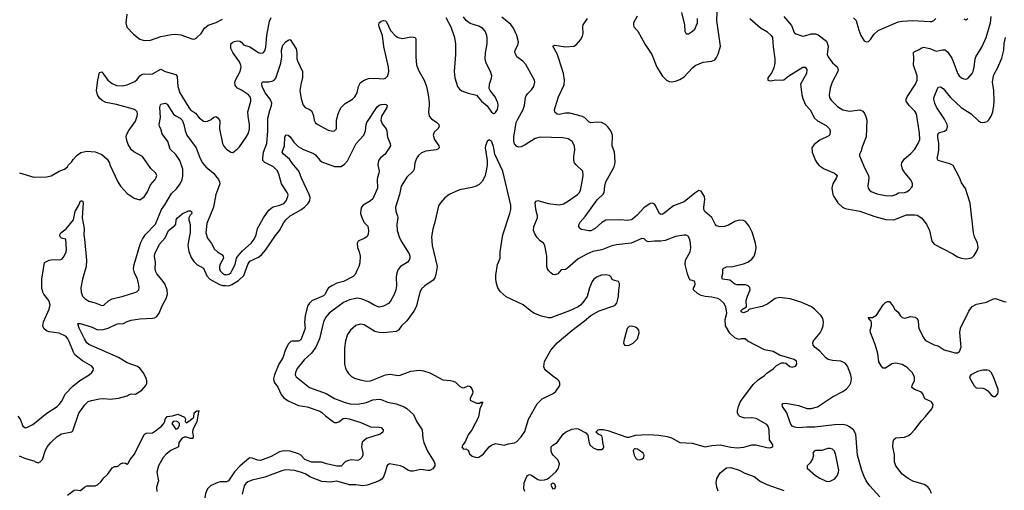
# Model space of a CAD drawing. Header units: inches. Extents: x 1934316 to 2140091, y 524953 to 667329.
# Tile 15 of 256: x 1958056 to 1967353, y 550600 to 555039. Entities that reach past the tile are written whole.
import ezdxf

# ---------------------------------------------------------------- set-up
doc = ezdxf.new("R2010")
doc.units = ezdxf.units.IN
doc.header["$MEASUREMENT"] = 0
doc.layers.add('B9555', color=7, linetype='Continuous')
doc.layers.add('B9565', color=7, linetype='Continuous')

msp = doc.modelspace()

# ---------------------------------------------------------------- linework, layer by layer
at = {"layer": 'B9555', "color": 5}
for points, elevation in [([(1959067.7, 555090), (1959057.1, 555010), (1959068.7, 554968.7), (1959130, 554902), (1959190, 554856.3), (1959230, 554841.6), (1959290, 554847), (1959390, 554880.8), (1959490, 554900.3), (1959530, 554902.3), (1959576.3, 554896.3), (1959690, 554854.8), (1959710, 554858.8), (1959730, 554871), (1959769, 554910), (1959802, 554958), (1959834.3, 554985.7), (1959910, 555012.2), (1959970, 555042.3)], 380), ([(1958055.3, 553595.3), (1958190, 553554), (1958310, 553556.3), (1958353.8, 553566.2), (1958430, 553610.8), (1958478, 553630), (1958508.4, 553651.6), (1958518, 553670), (1958544.7, 553695.3), (1958560.1, 553719.9), (1958599.1, 553760.9), (1958634.5, 553785.5), (1958690, 553799.5), (1958770, 553792.4), (1958830, 553766), (1958882.3, 553722.3), (1958903, 553690), (1958908.2, 553670), (1958982.8, 553510), (1959008.1, 553468.1), (1959041, 553430), (1959070, 553401), (1959136.8, 553356.8), (1959190, 553340.7), (1959230, 553367.3), (1959263.3, 553416.7), (1959290, 553482), (1959335.1, 553530), (1959345.6, 553550), (1959349.6, 553570), (1959342, 553590), (1959294.6, 553634.6), (1959214, 553750), (1959133.2, 553793.2), (1959112.8, 553812.8), (1959081.6, 553861.6), (1959069.8, 553890), (1959061.8, 553930), (1959065.6, 553954.4), (1959085.5, 553994.5), (1959150, 554082), (1959166.3, 554130), (1959169.6, 554150), (1959164.5, 554170), (1959150, 554184.5), (1959130, 554194.7), (1958970, 554238), (1958870, 554259.2), (1958836.1, 554276.1), (1958810, 554298.3), (1958789.8, 554330), (1958781.8, 554370), (1958794.3, 554470), (1958810, 554541), (1958830, 554546), (1958888.3, 554468.3), (1958930, 554436.1), (1958970, 554419.7), (1959024.4, 554415.6), (1959070, 554423.2), (1959142.6, 554457.4), (1959165.5, 554474.5), (1959191.3, 554510), (1959210, 554522.4), (1959230, 554526.9), (1959290, 554523.6), (1959310, 554527.8), (1959390, 554572.4), (1959430.8, 554550), (1959530, 554520.4), (1959543.4, 554503.4), (1959549.2, 554410), (1959567.5, 554350), (1959652, 554210), (1959668.4, 554188.4), (1959715.8, 554155.8), (1959750, 554114), (1959790, 554080.7), (1959810, 554077.3), (1959830, 554080.7), (1959862.7, 554097.3), (1959890, 554118), (1959910, 554124.7), (1959931, 554111), (1959946, 554086), (1959941.6, 554010), (1959970.4, 553870), (1959984.4, 553844.4), (1960000, 553827.2)], 360), ([(1958039.1, 551299.1), (1958059.5, 551270), (1958086.6, 551206.6), (1958110, 551190.7), (1958130, 551194.9), (1958178.4, 551221.6), (1958310.9, 551329.1), (1958410, 551392), (1958429.6, 551410), (1958450, 551438.4), (1958489.8, 551510.2), (1958556.9, 551583.1), (1958625, 551635), (1958712.3, 551690), (1958736, 551710), (1958749.4, 551730), (1958752.7, 551750), (1958738, 551770), (1958650, 551819.8), (1958577.8, 551877.8), (1958562.7, 551902.7), (1958524.4, 552004.4), (1958511, 552030), (1958494, 552050), (1958430, 552081), (1958334.6, 552094.6), (1958310, 552103.4), (1958285.2, 552125.2), (1958275.8, 552150), (1958281.1, 552190), (1958333, 552310), (1958342.3, 552350), (1958332.3, 552390), (1958285, 552450), (1958275, 552470), (1958264.6, 552510), (1958266, 552590), (1958289.5, 552750), (1958335.3, 552770), (1958364.4, 552775.6), (1958430, 552772.9), (1958443.5, 552776.5), (1958455.7, 552784.3), (1958475.4, 552810), (1958494, 552850), (1958497.3, 552870), (1958492.3, 552970), (1958450, 552978), (1958439.5, 552990), (1958434, 553010), (1958445.6, 553030), (1958494, 553066), (1958562.9, 553150), (1958579.2, 553230), (1958614, 553290), (1958630, 553330.3), (1958650.3, 553330.3), (1958656.5, 553310), (1958644.5, 553170), (1958663.5, 553070), (1958661.5, 553010), (1958669.2, 552969.2), (1958688.1, 552770), (1958682.4, 552710), (1958648.1, 552590), (1958633.6, 552510), (1958634.9, 552470), (1958650.2, 552430.2), (1958670.4, 552410), (1958710, 552385.3), (1958770, 552367.4), (1958830, 552342), (1958850, 552347.3), (1958892.9, 552387.1), (1958930, 552406.3), (1959034, 552430), (1959152.6, 552467.4), (1959166, 552474), (1959180.9, 552490), (1959184.8, 552515.2), (1959174.7, 552565.3), (1959168.5, 552590), (1959141.5, 552650), (1959132.1, 552690), (1959136.1, 552730), (1959197.7, 552930), (1959215.1, 552970), (1959240.3, 553010), (1959339.2, 553110), (1959393.8, 553250), (1959426.1, 553293.9), (1959490, 553398), (1959536.9, 553443.1), (1959572.5, 553490), (1959589.8, 553530), (1959596.5, 553563.5), (1959595.6, 553630), (1959566.8, 553710), (1959530, 553768.3), (1959477.4, 553817.4), (1959455.8, 553890), (1959401.8, 553961.8), (1959389.8, 554009.7), (1959375.8, 554030), (1959372.3, 554050), (1959384, 554116), (1959379.6, 554210), (1959384.7, 554235.3), (1959390, 554242), (1959430, 554252), (1959450, 554241), (1959508.8, 554148.8), (1959530.9, 554130.8), (1959571, 554110), (1959591.5, 554090), (1959606, 554050), (1959617.3, 553990), (1959633.3, 553950), (1959720.8, 553830), (1959761.6, 553730), (1959783.2, 553690), (1959814.3, 553650), (1959885.7, 553590), (1959933.4, 553530), (1959943, 553510), (1959946, 553490), (1959909.2, 553390.8), (1959884.7, 553270), (1959824.2, 553115.8), (1959812.1, 553030), (1959830, 552978.4), (1959866.8, 552926.8), (1959895.4, 552875.4), (1959923.1, 552850), (1959965.3, 552825.3), (1959978.7, 552810), (1959980.3, 552790), (1959950, 552734.5), (1959942.8, 552710), (1959942.8, 552690), (1959950.2, 552670), (1959970, 552647.6), (1959990, 552636), (1960000, 552634.7)], 340), ([(1958050, 550926.3), (1958110, 550900.3), (1958190, 550879.6), (1958210, 550864.9), (1958230, 550859.5), (1958250, 550867.6), (1958269.7, 550890), (1958295.1, 550970), (1958315.1, 551010), (1958349.2, 551050.8), (1958410, 551108.9), (1958450, 551133.4), (1958547, 551153), (1958557.7, 551162.3), (1958612.8, 551327.2), (1958670, 551405.3), (1958703.8, 551436.2), (1958732.5, 551447.5), (1958810, 551463.6), (1958850, 551467.1), (1958910, 551460.7), (1958990, 551467.6), (1959069.2, 551490), (1959090, 551503.1), (1959110, 551508.8), (1959150, 551508), (1959210, 551545.7), (1959247.1, 551590), (1959256.1, 551610), (1959257.6, 551630), (1959252.9, 551650), (1959223.1, 551710), (1959190, 551751.1), (1959167.8, 551767.8), (1959070, 551802.7), (1958990, 551854.2), (1958710, 551976.1), (1958690, 551992.6), (1958668, 552028), (1958617.1, 552130), (1958606, 552170), (1958606.8, 552173.2), (1958625.8, 552174.2), (1958690, 552156), (1958739.1, 552139.1), (1958790, 552114.7), (1958842.8, 552117.2), (1958890, 552129.4), (1958970, 552167), (1958992.4, 552172.4), (1959030, 552170.3), (1959070, 552191.5), (1959110, 552205.8), (1959190, 552218.6), (1959310, 552224), (1959330, 552227.6), (1959350, 552238.7), (1959373.3, 552270), (1959401, 552339), (1959440.4, 552410), (1959452.3, 552450), (1959448.1, 552491.9), (1959427, 552547), (1959402.3, 552582.3), (1959350, 552641.7), (1959340.3, 552660.3), (1959334.4, 552690), (1959339.3, 552750), (1959327.8, 552810), (1959331, 552830), (1959377.1, 552922.9), (1959430, 552980.7), (1959461.4, 553050), (1959522, 553098), (1959529.2, 553110), (1959532.4, 553150), (1959545, 553170), (1959590, 553206.4), (1959650, 553234.9), (1959670, 553235.5), (1959677.3, 553230), (1959680.7, 553210), (1959664.2, 553195.8), (1959653.8, 553170), (1959653.2, 553150), (1959665.7, 553105.8), (1959665.8, 553030), (1959651.7, 552970), (1959645, 552910), (1959653.8, 552853.8), (1959676, 552796), (1959699.6, 552759.6), (1959730, 552730.4), (1959790, 552695.8), (1959824.5, 552624.5), (1959851.9, 552591.9), (1959942, 552542), (1959970, 552532.8), (1960000, 552531.5)], 320), ([(1958505.8, 550554.2), (1958570, 550602.6), (1958590, 550606), (1958630, 550598), (1958669.1, 550630.9), (1958690, 550641.8), (1958770, 550642.2), (1958790, 550650.2), (1958820.9, 550679.1), (1958850, 550719), (1958887.2, 550752.9), (1958930, 550812.7), (1958950, 550824.9), (1958976, 550824), (1958990, 550831), (1959009, 550850), (1959030, 550859.1), (1959054.8, 550854.8), (1959070, 550846), (1959078, 550850), (1959098, 550890), (1959140.5, 550939.5), (1959232.3, 551127.7), (1959250, 551138.7), (1959310, 551141.7), (1959338.7, 551161.3), (1959394.4, 551205.6), (1959413.4, 551226.6), (1959426, 551250), (1959430, 551270.8), (1959450, 551294.9), (1959498.9, 551301.1), (1959550, 551318.8), (1959611.3, 551290), (1959621, 551270), (1959618, 551250), (1959630, 551238), (1959679, 551270), (1959699, 551290), (1959702, 551330), (1959730, 551350.7), (1959750.7, 551350.7), (1959743.6, 551336.4), (1959728.2, 551250), (1959691.7, 551170), (1959688.4, 551150), (1959694.9, 551110), (1959690.7, 551090), (1959667.3, 551087.3), (1959630, 551102), (1959610, 551102), (1959590, 551092.3), (1959559.6, 551050), (1959554.8, 551010), (1959484.1, 550975.9), (1959437.5, 550942.5), (1959410.3, 550910), (1959366.3, 550830), (1959351.7, 550770), (1959367.2, 550690), (1959348.7, 550630), (1959350.3, 550589.7)], 280), ([(1960000, 550680.1), (1959950, 550679.2), (1959925.4, 550674.6), (1959857.5, 550642.5), (1959830, 550613.6), (1959811.3, 550570), (1959800.6, 550510), (1959798.4, 550450), (1959808.4, 550410), (1959828.4, 550368.4), (1959843.3, 550323.3), (1959915.3, 550155.3), (1959958.3, 550070), (1959956.5, 550050), (1959930, 550021), (1959882.1, 550000)], 320)]:
    msp.add_lwpolyline(points, dxfattribs=dict(at, elevation=elevation))
at = {"layer": 'B9555', "color": 5, "elevation": 280}
msp.add_lwpolyline([(1959532.1, 551252.1), (1959504.7, 551250), (1959491, 551230), (1959530, 551178), (1959550, 551182.8), (1959566, 551210), (1959565.2, 551230), (1959550, 551245.2)], close=True, dxfattribs=at)
at = {"layer": 'B9565', "color": 5}
for points, elevation in [([(1960000, 553827.2), (1960010, 553816.3), (1960050, 553790.7), (1960070, 553787.3), (1960110, 553816.3), (1960130, 553840.5), (1960194.7, 553930), (1960215.1, 553970), (1960224.8, 554010), (1960227.3, 554050), (1960212.3, 554130), (1960210.9, 554170), (1960238.5, 554270), (1960239.1, 554290), (1960233.7, 554310), (1960217.6, 554330), (1960150, 554373.7), (1960112.3, 554392.2), (1960090, 554419), (1960087.1, 554450), (1960092.8, 554470), (1960138.2, 554550), (1960146.8, 554590), (1960143.5, 554610), (1960130, 554641.3), (1960068.7, 554730), (1960048.2, 554768.2), (1960048.7, 554811.3), (1960070, 554828.4), (1960085.4, 554834.6), (1960110, 554838), (1960134.8, 554834.8), (1960150, 554825.5), (1960170, 554800.5), (1960230, 554783.7), (1960310, 554728.9), (1960330, 554722.6), (1960353.6, 554726.4), (1960370, 554744), (1960381.6, 554778.4), (1960388.9, 554890), (1960414.1, 555025.9), (1960430, 555060.4)], 360), ([(1962079.1, 555059.1), (1962126, 554970), (1962161.1, 554870), (1962172, 554810), (1962172.2, 554710), (1962157.6, 554550), (1962164.6, 554490), (1962189.1, 554409.1), (1962210, 554383), (1962230, 554368.5), (1962290, 554347), (1962370, 554326.8), (1962417.3, 554270), (1962470, 554226.8), (1962510, 554166.8), (1962530, 554154), (1962541.5, 554158.5), (1962550, 554162.8), (1962568, 554192), (1962573.7, 554230), (1962570, 554253.2), (1962545.6, 554310), (1962497, 554370), (1962489.6, 554390), (1962491.5, 554430), (1962512.2, 554487.8), (1962515.4, 554510), (1962503.1, 554550), (1962462, 554630), (1962451.9, 554670), (1962453.7, 554726.3), (1962471, 554810), (1962471, 554869), (1962466, 554890), (1962449.8, 554929.8), (1962430, 554954.7), (1962390, 554978.3), (1962310, 555002.6), (1962271.4, 555031.4), (1962245.2, 555065.2)], 360), ([(1962826.6, 550590), (1962814.9, 550614.9), (1962819.7, 550670), (1962843.6, 550730), (1962850, 550740.7), (1962870, 550750.5), (1962890, 550744), (1962950, 550703), (1962970, 550697.1), (1963010, 550699.3), (1963033.6, 550706.4), (1963058, 550722), (1963121.1, 550778.9), (1963144.2, 550810), (1963153, 550850), (1963147.8, 550870), (1963135.6, 550890), (1963094, 550930), (1963081.6, 550950), (1963074, 550970), (1963073.2, 551010), (1963090, 551026.8), (1963130, 551050.6), (1963187.8, 551130), (1963209.6, 551150), (1963270, 551177), (1963310, 551183.1), (1963330, 551181.1), (1963402.8, 551142.8), (1963421.4, 551121.4), (1963430, 551062), (1963440.4, 551030), (1963470, 550999.3), (1963510, 550983.8), (1963550, 550984.9), (1963564.1, 550995.9), (1963571.8, 551010), (1963562, 551050), (1963560.5, 551090), (1963552.4, 551112.4), (1963518, 551130), (1963495.3, 551150), (1963518, 551170), (1963530, 551173), (1963570, 551172.4), (1963610, 551164.4), (1963790, 551100.7), (1963810, 551102), (1963870, 551120.4), (1963990, 551125.8), (1964090, 551119.7), (1964168.5, 551108.5), (1964210, 551095.3), (1964290.3, 551050.3), (1964404.9, 551045), (1964529.1, 551009.1), (1964590, 551022.6), (1964670, 551030.3), (1964770, 551007.8), (1964830, 551000.9), (1964893.9, 551006.1), (1964970.5, 551030.5), (1965008.4, 551028.4), (1965110, 551002.8), (1965138, 551002), (1965166, 551010), (1965168, 551030), (1965136.5, 551076.5), (1965132, 551170), (1965122, 551202), (1965110, 551221.2), (1965010, 551276.9), (1964970, 551284.2), (1964901.6, 551281.6), (1964856.5, 551296.5), (1964842, 551310), (1964834, 551330), (1964834, 551350), (1964844.5, 551390), (1964858.7, 551430), (1964871.1, 551450), (1964983.2, 551596.8), (1965030, 551643.1), (1965090, 551684.4), (1965110, 551705.5), (1965170, 551746.8), (1965202.5, 551777.5), (1965250, 551801), (1965270, 551801), (1965290, 551798), (1965328.5, 551768.5), (1965350, 551762), (1965382, 551770), (1965395.1, 551790), (1965390, 551817.2), (1965370, 551835.1), (1965230, 551873.2), (1965169.3, 551909.3), (1965090, 551924), (1964930, 552006), (1964907.3, 552027.3), (1964870, 552028), (1964850, 552022), (1964830, 552028.7), (1964810, 552037.2), (1964761.7, 552081.7), (1964719.7, 552150), (1964717.6, 552210), (1964731.9, 552271.9), (1964723.5, 552330), (1964704.9, 552364.9), (1964670, 552397.4), (1964648.7, 552408.7), (1964590, 552422.2), (1964530, 552427.2), (1964490, 552436.4), (1964454.9, 552454.9), (1964419.6, 552490), (1964417, 552510), (1964431, 552529), (1964434.9, 552545.1), (1964432.4, 552570), (1964410, 552580.5), (1964390, 552582.9), (1964376.8, 552596.8), (1964360.4, 552640.4), (1964338.7, 552730), (1964344.4, 552770), (1964386.6, 552850), (1964394.1, 552885.8), (1964391.2, 552930), (1964382.6, 552962.6), (1964370, 552992.7), (1964350, 553007), (1964327.6, 553007.6), (1964250, 552993.1), (1964150, 552955.8), (1964109.8, 552949.8), (1964050, 552950.9), (1963990, 552944.7), (1963972.9, 552952.9), (1963953.4, 552973.4), (1963930, 552975.8), (1963828.3, 552931.7), (1963690, 552916), (1963645.8, 552905.8), (1963551.8, 552868.2), (1963468.7, 552851.3), (1963410, 552826.6), (1963330, 552782.7), (1963230, 552695.6), (1963210, 552682.9), (1963170, 552680.9), (1963136.7, 552643.3), (1963110, 552631.8), (1963090, 552636.2), (1963070, 552651.8), (1963051.8, 552670), (1963040.7, 552690), (1963034, 552710), (1963034, 552810), (1963016, 552910), (1963002.7, 552930), (1962970, 552954), (1962943, 552983), (1962919.1, 553019.1), (1962907.3, 553050), (1962911, 553089), (1962944.2, 553170), (1962946, 553190), (1962928.5, 553250), (1962924.2, 553315.8), (1962932.3, 553327.7), (1962950, 553333.4), (1963046.6, 553306.6), (1963150, 553293.8), (1963190, 553301.5), (1963230, 553324.2), (1963323.6, 553390), (1963340.5, 553410), (1963350, 553431), (1963366.9, 553510), (1963375.6, 553570), (1963373.2, 553610), (1963310, 553668.7), (1963294, 553690), (1963289.2, 553710), (1963289.4, 553749.4), (1963297.6, 553810), (1963296.3, 553850), (1963273.6, 553890), (1963234.6, 553914.6), (1963183.1, 553923.1), (1962970, 553929.7), (1962922.4, 553917.6), (1962830, 553857.6), (1962790, 553838.5), (1962770, 553836.8), (1962750, 553843.1), (1962727.6, 553867.6), (1962721.6, 553890), (1962722.3, 553930), (1962744.2, 554070), (1962758.2, 554101.8), (1962810, 554190.6), (1962821.8, 554230), (1962832.3, 554307.8), (1962838, 554322), (1962850, 554339.3), (1962890, 554376.3), (1962909.6, 554410), (1962918.7, 554450), (1962916.9, 554470), (1962835.6, 554615.6), (1962806.8, 554646.8), (1962751.6, 554690), (1962739.6, 554710), (1962731.6, 554730), (1962733.6, 554750), (1962760.1, 554799.9), (1962766, 554830), (1962750.8, 554890), (1962719.8, 554959.8), (1962695.1, 554995), (1962610, 555061.7)], 340), ([(1963886.6, 555073.4), (1963853.4, 555010), (1963850.7, 554990), (1963854.8, 554970), (1963891.8, 554931.8), (1963963.4, 554803.4), (1964024.4, 554710), (1964072.4, 554590), (1964125.4, 554505.4), (1964164, 554470), (1964190, 554456.4), (1964210, 554452.4), (1964250, 554459.5), (1964290, 554474), (1964330, 554499.3), (1964410, 554586), (1964434.6, 554605.4), (1964510, 554638.7), (1964592.6, 554647.4), (1964618.8, 554661.2), (1964636.5, 554683.5), (1964650, 554713.4), (1964672.2, 554790), (1964637.7, 555030), (1964642.5, 555110)], 320), ([(1964305.9, 555105.8), (1964334.9, 554990), (1964337.3, 554930), (1964350, 554906), (1964370, 554906.8), (1964410, 554930.7), (1964430, 554950.8), (1964455.8, 555010), (1964455.8, 555050)], 340), ([(1965272.9, 555070), (1965342.7, 554982.7), (1965370, 554919.1), (1965384.8, 554904.8), (1965450, 554884.9), (1965470, 554886), (1965530, 554905), (1965570, 554905.4), (1965596, 554896), (1965675.8, 554835.8), (1965688.8, 554790), (1965681.1, 554710), (1965689, 554690), (1965730, 554632.2), (1965774.8, 554594.8), (1965784.6, 554570), (1965782.3, 554550), (1965728.7, 554450), (1965710, 554394), (1965698.3, 554330), (1965702.4, 554302.4), (1965718.4, 554278.4), (1965779.4, 554219.4), (1965830, 554187.6), (1965890, 554176.5), (1965990, 554187.2), (1966016, 554176), (1966034.4, 554154.4), (1966046.9, 554126.9), (1966054, 554090), (1966047.5, 553932.5), (1966009.1, 553830), (1966002.6, 553797.4), (1965985.5, 553770), (1965986.2, 553753.8), (1966035.9, 553635.9), (1966070.3, 553570), (1966072.7, 553547.3), (1966065.3, 553470), (1966068.5, 553450), (1966081.6, 553430), (1966097.6, 553417.6), (1966150, 553395.6), (1966230, 553379.1), (1966290, 553378), (1966329.4, 553390), (1966354.2, 553405.8), (1966410, 553409.3), (1966430, 553414.9), (1966455.1, 553430), (1966480.7, 553459.3), (1966486, 553470), (1966486.3, 553490), (1966479.7, 553510), (1966468, 553530), (1966417.4, 553590), (1966392.8, 553630), (1966382.6, 553670), (1966385.4, 553690), (1966410, 553726.4), (1966470, 553776.5), (1966510, 553818.4), (1966541.4, 553870), (1966554.8, 553910), (1966552.8, 553970), (1966524.2, 554150), (1966510, 554176.3), (1966456, 554230), (1966428, 554270), (1966427.8, 554290), (1966435.8, 554310), (1966515.4, 554430), (1966531.8, 554470), (1966528.9, 554510), (1966496.2, 554610), (1966499.8, 554670), (1966497.2, 554730), (1966502.9, 554737.1), (1966550, 554758), (1966568.2, 554771.8), (1966590, 554778.6), (1966650, 554767.1), (1966710, 554742.9), (1966770, 554756.1), (1966793.6, 554753.6), (1966816.9, 554736.9), (1966857.1, 554677.1), (1966877.7, 554630), (1966910, 554534), (1966925.7, 554510), (1966948.2, 554490), (1966970, 554480.3), (1966990, 554477.6), (1967010, 554485.5), (1967049.6, 554530), (1967059.1, 554550), (1967069.8, 554590), (1967076.9, 554670), (1967084, 554690), (1967141, 554779), (1967180.9, 554870), (1967221.8, 555010), (1967229.8, 555070)], 340), ([(1960000, 552634.7), (1960010, 552633.4), (1960030, 552637.4), (1960050, 552651.4), (1960059.9, 552670), (1960089, 552730), (1960102.4, 552790), (1960114.3, 552810), (1960160, 552860), (1960240.4, 552930), (1960270.5, 552969.5), (1960288.1, 553010), (1960302, 553070), (1960358.4, 553170), (1960410, 553242.3), (1960430, 553262.4), (1960450, 553274.4), (1960513.2, 553290), (1960550, 553305.8), (1960570.8, 553330), (1960588.7, 553370), (1960589.8, 553390), (1960580.9, 553410), (1960527.3, 553490), (1960503.1, 553583.1), (1960490, 553613.6), (1960451.5, 553650), (1960370.5, 553690.5), (1960353.3, 553710), (1960351.8, 553731.8), (1960357.3, 553790), (1960389.2, 553870.8), (1960398.5, 553990), (1960399.8, 554110), (1960416.8, 554183.3), (1960435, 554230), (1960436.2, 554250), (1960421.5, 554290), (1960374.3, 554350), (1960347, 554410), (1960341.1, 554438.9), (1960350, 554453.7), (1960410, 554453.6), (1960440.7, 554459.3), (1960459.7, 554470), (1960473.3, 554486.7), (1960521, 554630), (1960529.9, 554690), (1960528.3, 554751.7), (1960541, 554799), (1960570, 554830.4), (1960590, 554845.5), (1960610, 554852.7), (1960665.5, 554765.5), (1960674, 554730), (1960672.9, 554670), (1960678.3, 554650), (1960726.7, 554550), (1960725.8, 554494.2), (1960710, 554428.7), (1960702.4, 554370), (1960712.4, 554292.4), (1960731.7, 554231.7), (1960750.8, 554210), (1960798.8, 554190), (1960815.6, 554175.6), (1960831.7, 554131.7), (1960837.6, 554090), (1960850, 554065.5), (1960870.7, 554050), (1960970, 553997.1), (1961013.8, 553986.2), (1961030, 553990.8), (1961046, 554010), (1961048.4, 554090), (1961062, 554150), (1961078.2, 554190), (1961090, 554210.3), (1961130, 554249), (1961198.4, 554290), (1961221.3, 554310), (1961241.5, 554350), (1961254.8, 554410), (1961274.7, 554445.3), (1961310, 554468.9), (1961350, 554482.8), (1961408.8, 554488.8), (1961490, 554482), (1961510, 554487.4), (1961532.1, 554510), (1961542, 554550), (1961537.8, 554590), (1961493.4, 554786.6), (1961482.5, 554890), (1961449.8, 554970), (1961445.7, 554990), (1961450, 555010.5), (1961470, 555024.4), (1961490, 555030.4), (1961510, 555028), (1961519.3, 555019.3), (1961557.8, 554937.8), (1961605.3, 554885.3), (1961629.3, 554869.3), (1961670, 554861.5), (1961750, 554875.6), (1961775.1, 554875.1), (1961790.4, 554870.4), (1961797.6, 554857.6), (1961797, 554690), (1961804, 554610), (1961827.6, 554550), (1961876.1, 554470), (1961896.5, 554410), (1961913.4, 554330), (1961922, 554262), (1961923.1, 554230), (1961916.5, 554170), (1961923.8, 554130), (1961944.2, 554104.2), (1961994, 554070), (1962014, 554050), (1962017.3, 554030), (1962002.8, 554010), (1961970, 553979.3), (1961961.3, 553950), (1961973.7, 553910), (1962013.4, 553850), (1962015.8, 553830), (1962003.1, 553816.9), (1961990, 553811.3), (1961890, 553799.7), (1961850, 553783), (1961821.2, 553758.8), (1961805.1, 553734.9), (1961786.7, 553690), (1961779.3, 553630), (1961772.7, 553610), (1961710, 553552), (1961658.7, 553470), (1961642.6, 553390), (1961604.6, 553270), (1961606.4, 553230), (1961623, 553190), (1961626, 553170), (1961618.4, 553110), (1961621.6, 553050), (1961639.5, 552990), (1961657.6, 552950), (1961734.9, 552830), (1961741.3, 552810), (1961740.3, 552790), (1961732.4, 552770), (1961715.5, 552750), (1961650.5, 552710), (1961630, 552682.7), (1961618.3, 552650), (1961611.5, 552610), (1961612.4, 552530), (1961606.9, 552490), (1961592.6, 552447.4), (1961556.9, 552383.1), (1961536.9, 552363.1), (1961490, 552336.4), (1961450, 552328.7), (1961410, 552343.1), (1961350, 552376.5), (1961290, 552402.8), (1961250, 552411.8), (1961229.3, 552410.7), (1961170, 552395.8), (1961112.7, 552370), (1960977.6, 552270), (1960942.6, 552230), (1960923.6, 552190), (1960885.5, 552030), (1960851.6, 551950), (1960810, 551894.7), (1960743.1, 551830), (1960677.1, 551750), (1960659.1, 551710), (1960657.3, 551690), (1960666, 551670), (1960793.4, 551570), (1960950, 551511.6), (1961030, 551464.6), (1961130, 551427.3), (1961176.4, 551416.4), (1961250, 551413.6), (1961330, 551429.3), (1961390, 551454.4), (1961450, 551460.9), (1961470, 551456.9), (1961530, 551431.7), (1961610, 551415.3), (1961686.3, 551386.3), (1961710, 551372.4), (1961774.3, 551314.3), (1961807.1, 551247.1), (1961857.1, 551170), (1961861.8, 551090), (1961872.1, 551050), (1961907.9, 550967.9), (1961970.4, 550870), (1961976.4, 550850), (1961974.9, 550830), (1961956.3, 550803.7), (1961930, 550788), (1961910, 550785.7), (1961843.7, 550796.3), (1961770, 550779.3), (1961750, 550779.8), (1961721.6, 550790), (1961678.6, 550818.6), (1961650.7, 550830.7), (1961548.9, 550851.1), (1961525.2, 550834.7), (1961508.5, 550770), (1961490, 550726), (1961474.3, 550705.7), (1961450.6, 550690), (1961410, 550673.7), (1961336, 550650), (1961296.7, 550643.3), (1961230, 550650.6), (1961170, 550650.8), (1961050, 550687), (1960990, 550678), (1960910, 550683.2), (1960803.4, 550723.4), (1960750, 550755.8), (1960709, 550771), (1960650, 550786.8), (1960570, 550792.8), (1960530, 550783.5), (1960370, 550725.4), (1960250, 550694.6), (1960210, 550679.6), (1960190, 550663), (1960176.3, 550643.7), (1960157, 550563)], 340), ([(1966179.3, 550539.3), (1966083.1, 550643.1), (1966049.8, 550690), (1966029.8, 550730), (1966006.5, 550786.5), (1965966, 550930), (1965952.4, 551130), (1965929.8, 551170), (1965890, 551199.8), (1965869.9, 551209.9), (1965830, 551220.3), (1965750, 551217.5), (1965565, 551195), (1965490, 551196.5), (1965408.3, 551188.3), (1965374.4, 551194.4), (1965350, 551205.6), (1965333.1, 551230), (1965298.7, 551330), (1965259.7, 551390), (1965256, 551410), (1965261.6, 551418.4), (1965290, 551421.3), (1965410, 551399.6), (1965491.4, 551371.4), (1965530, 551372.3), (1965590, 551387), (1965730, 551482), (1965830, 551533.2), (1965862.1, 551557.9), (1965891.1, 551588.9), (1965904.9, 551615.1), (1965909.8, 551650), (1965904.5, 551690), (1965872.3, 551770), (1965850, 551798.7), (1965810, 551817.8), (1965730, 551823.5), (1965690, 551834), (1965668, 551848), (1965611, 551911), (1965566.6, 551946.7), (1965549.8, 551970), (1965545.6, 551990), (1965552.3, 552010), (1965613.3, 552086.7), (1965630, 552117), (1965641.6, 552150), (1965646.4, 552190), (1965639.4, 552219.4), (1965624.2, 552244.2), (1965561.2, 552310), (1965532, 552332), (1965440.5, 552370), (1965330, 552405), (1965230, 552418.8), (1965190, 552409), (1965119.6, 552360.4), (1965067, 552333), (1964951.3, 552308.7), (1964939, 552301), (1964932.2, 552290), (1964890, 552272.6), (1964870, 552283.7), (1964870, 552294.9), (1964880.5, 552310), (1964918, 552330), (1964915.5, 552390), (1964927.4, 552432.6), (1964954.2, 552490), (1964950, 552511.8), (1964935.1, 552530), (1964910, 552538.7), (1964830, 552537.6), (1964810, 552543.1), (1964762.6, 552582.6), (1964691.9, 552591.9), (1964685.6, 552610), (1964694.1, 552645.9), (1964695.6, 552684.4), (1964703.6, 552696.4), (1964730, 552706.7), (1964790, 552712.2), (1964890, 552735.8), (1964930, 552753.4), (1964970, 552778.6), (1964992.4, 552810), (1965004, 552850), (1965009.1, 552890), (1965004.8, 552930), (1964973.7, 553033.7), (1964943.9, 553090), (1964910, 553134), (1964890, 553143.5), (1964850, 553147.2), (1964810, 553134.5), (1964750, 553101.7), (1964710, 553087.4), (1964670, 553085.1), (1964636.1, 553096.1), (1964622.6, 553110), (1964592.9, 553172.9), (1964525.4, 553230), (1964516.4, 553250), (1964514.5, 553270), (1964524, 553344), (1964521.7, 553370), (1964490, 553420.5), (1964470, 553427.1), (1964430, 553404.1), (1964330, 553320.5), (1964230, 553283.6), (1964130, 553205.4), (1964110, 553201.6), (1964096, 553210), (1964058, 553290), (1964050, 553299.3), (1964030, 553309.4), (1964010, 553304.5), (1963950, 553263), (1963886.2, 553193.8), (1963842.6, 553157.4), (1963828.6, 553151.4), (1963793.9, 553146.1), (1963730, 553150.7), (1963590, 553148.3), (1963553.8, 553126.2), (1963490.2, 553069.8), (1963450, 553048.2), (1963430, 553046.4), (1963361.4, 553061.4), (1963343.7, 553070), (1963334, 553090), (1963337.6, 553110), (1963347.8, 553130), (1963396.8, 553183.2), (1963510, 553339.6), (1963565.8, 553394.2), (1963574.3, 553410), (1963581, 553470), (1963592.1, 553510), (1963669.7, 553650), (1963678.9, 553690), (1963676.9, 553750), (1963672.8, 553790), (1963651.1, 553850), (1963653.3, 553950), (1963638.5, 553990), (1963610, 554028.2), (1963589, 554049), (1963550, 554069.8), (1963510, 554072.9), (1963450, 554066.6), (1963430, 554076.2), (1963393.2, 554113.2), (1963370, 554124.4), (1963250, 554156.4), (1963210, 554156.3), (1963150, 554146), (1963130, 554147.6), (1963110, 554165.2), (1963106.6, 554190), (1963111.9, 554211.9), (1963143.5, 554310), (1963196.4, 554423.6), (1963201.7, 554470), (1963191.8, 554531.8), (1963148.1, 554668.1), (1963130, 554717.2), (1963089.4, 554790.6), (1963110, 554797.3), (1963210, 554784.2), (1963288, 554790), (1963314.1, 554805.8), (1963350, 554848), (1963370, 554884), (1963377.7, 554910), (1963374.3, 554970), (1963378, 554990), (1963416.8, 555050)], 320), ([(1964951.3, 555051.3), (1965050, 554961.1), (1965110, 554927.6), (1965150.3, 554890), (1965163.1, 554870), (1965170, 554782), (1965187.9, 554670), (1965188, 554630), (1965176.4, 554583.6), (1965158.9, 554541.1), (1965120.5, 554490), (1965120.7, 554470), (1965130, 554463.8), (1965150, 554462.4), (1965190, 554470.5), (1965248.6, 554468.6), (1965270, 554472.2), (1965318.4, 554510), (1965450, 554592.4), (1965471.9, 554591.9), (1965487.7, 554570), (1965484.4, 554530), (1965430.3, 554430), (1965440.9, 554330), (1965450, 554294.8), (1965477.3, 554237.3), (1965519.5, 554190), (1965562, 554110), (1965590, 554084.2), (1965670, 554039.5), (1965702, 554010), (1965710.5, 553990), (1965706.1, 553953.9), (1965696.9, 553943.1), (1965610, 553903.1), (1965557.4, 553862.6), (1965537, 553830), (1965538.7, 553790), (1965570.3, 553710), (1965584.9, 553685), (1965604.3, 553664.3), (1965652, 553632.1), (1965750.7, 553590), (1965774, 553570), (1965770.3, 553550), (1965733.1, 553490), (1965725.7, 553450), (1965733.4, 553390), (1965742, 553370), (1965782.6, 553310), (1965824.4, 553270), (1965850, 553258.5), (1965990, 553231.6), (1966130, 553182.6), (1966233.9, 553153.9), (1966310, 553151.6), (1966430, 553197.4), (1966510, 553198.7), (1966530, 553194.9), (1966570.3, 553170), (1966618.9, 553110), (1966647, 553050), (1966670.4, 552950), (1966690, 552921.3), (1966866.4, 552830), (1966910, 552801.1), (1966950, 552788.8), (1966990, 552783.7), (1967030, 552788.4), (1967050, 552796.4), (1967070, 552815.5), (1967097.2, 552862.8), (1967105.1, 552890), (1967099.8, 552930), (1967072.3, 552990), (1967061.5, 553030), (1967030, 553309.2), (1966987.6, 553447.6), (1966950, 553501.2), (1966929.7, 553550), (1966870, 553662.7), (1966840.4, 553680.4), (1966729.8, 553709.8), (1966718, 553730), (1966729.8, 553770.2), (1966734.4, 553810), (1966734.2, 553870), (1966725.3, 553930), (1966726.5, 553953.5), (1966732.8, 553967.2), (1966744.4, 553975.6), (1966790, 553988.7), (1966810, 554002), (1966816.3, 554030), (1966812.3, 554050), (1966790, 554101.6), (1966714.2, 554214.2), (1966698.2, 554250), (1966688.5, 554290), (1966692.1, 554310), (1966724.5, 554395.5), (1966730, 554403), (1966750, 554406.7), (1966774.9, 554390), (1966844.3, 554304.3), (1966947.2, 554210), (1967040.4, 554150), (1967110, 554084.9), (1967130, 554072.4), (1967150, 554068.8), (1967170, 554071.8), (1967190, 554079.5), (1967207.2, 554092.8), (1967230, 554128.2), (1967243.5, 554170), (1967254.8, 554230), (1967257.2, 554270), (1967255.8, 554370), (1967242.4, 554450), (1967252.6, 554510), (1967262.6, 554537.4), (1967292.8, 554587.2), (1967330, 554677.3), (1967349.8, 554750), (1967353.1, 554813.1), (1967364.5, 554870)], 320), ([(1965930, 555055.3), (1965953.1, 555030), (1965978.9, 554938.9), (1965997.6, 554890), (1966030, 554840.7), (1966050, 554830.6), (1966070, 554834), (1966090, 554853.4), (1966120.1, 554899.9), (1966163.5, 554936.5), (1966350, 555019.5), (1966390, 555026), (1966490, 555030.3), (1966650, 555021.3), (1966670, 555022.4), (1966689, 555030), (1966706.6, 555050)], 360), ([(1966970, 555046), (1966990, 555036), (1967010, 555051)], 360), ([(1960000, 552531.5), (1960030, 552530.1), (1960059.2, 552540.8), (1960120.7, 552579.3), (1960172.9, 552627.1), (1960210, 552728.5), (1960230, 552760.8), (1960310, 552798.9), (1960338, 552822), (1960375.7, 552864.3), (1960470, 553004.9), (1960510, 553050.4), (1960550, 553125.5), (1960568, 553150), (1960611.3, 553190), (1960710, 553245.6), (1960744.8, 553270), (1960778, 553302), (1960794.2, 553330), (1960797.7, 553362.3), (1960790.6, 553390), (1960718.8, 553538.8), (1960691.4, 553611.3), (1960630, 553685), (1960604.5, 553724.5), (1960546.3, 553770), (1960535.1, 553790), (1960557.7, 553850), (1960559.6, 553930), (1960568, 553952), (1960590, 553950.5), (1960610, 553933.4), (1960643.4, 553883.4), (1960684, 553844), (1960730, 553816.9), (1960830, 553778.2), (1960850, 553763.6), (1960890, 553714.9), (1960910, 553699.2), (1961030, 553655.3), (1961090, 553654.3), (1961123.8, 553676.2), (1961150, 553707.2), (1961231.9, 553870), (1961304.1, 553950), (1961321.8, 553990), (1961326.9, 554050), (1961335.4, 554070), (1961430, 554216.3), (1961450, 554232.7), (1961470, 554240.5), (1961503.5, 554243.5), (1961517.5, 554237.5), (1961526, 554230), (1961522, 554210), (1961471.7, 554130), (1961466, 554090), (1961477.2, 554057.2), (1961517, 554010), (1961524.2, 553990), (1961530.3, 553930), (1961553.4, 553870), (1961556.3, 553850), (1961505.5, 553770), (1961464.2, 553735.8), (1961445.2, 553710), (1961438.5, 553670), (1961449, 553610), (1961447.7, 553592.2), (1961433.1, 553550), (1961431.5, 553530), (1961436.1, 553450), (1961401.5, 553370), (1961390.9, 553349.1), (1961370, 553331.1), (1961298.4, 553290), (1961284.2, 553270), (1961278, 553250), (1961274.9, 553210), (1961282.2, 553182.2), (1961306.7, 553130), (1961342.4, 553090), (1961350.4, 553050), (1961346.9, 553013.1), (1961334, 552990), (1961310, 552974.7), (1961263.2, 552956.8), (1961253.4, 552950), (1961241.6, 552930), (1961245.5, 552890), (1961262, 552850), (1961270.4, 552810), (1961266.4, 552746.4), (1961258.8, 552710), (1961241.1, 552678.9), (1961224.9, 552635.1), (1961204.4, 552615.6), (1961113.4, 552570), (1961050, 552553.1), (1961003.8, 552530), (1960972.7, 552510), (1960962, 552498), (1960941.3, 552450), (1960925.8, 552434.2), (1960814, 552386), (1960793.5, 552366.5), (1960778.2, 552341.8), (1960767.4, 552312.6), (1960752.9, 552247.1), (1960746.3, 552186.3), (1960750, 552126), (1960710, 552019.6), (1960690, 552005.4), (1960630, 552007.1), (1960616.9, 552003.1), (1960590, 551979.6), (1960562, 551918), (1960540.1, 551850), (1960501.9, 551790), (1960460.6, 551690), (1960452.6, 551650), (1960459.5, 551619.5), (1960492.9, 551572.9), (1960523.9, 551503.9), (1960550.8, 551470.8), (1960590, 551444.3), (1960690, 551399.8), (1960770, 551386.6), (1960890, 551346.8), (1960910, 551335.3), (1960943.1, 551303.1), (1961010, 551251.7), (1961030, 551240.9), (1961050, 551239.1), (1961070, 551245.4), (1961110, 551275.9), (1961130, 551280.2), (1961166.2, 551273.8), (1961278.5, 551238.5), (1961370, 551197.6), (1961450, 551197), (1961470, 551192.7), (1961486.8, 551170), (1961484, 551150), (1961458.8, 551130), (1961330.3, 551089.7), (1961290, 551054), (1961282.7, 551010), (1961296.5, 550950), (1961294.9, 550930), (1961286, 550910), (1961270, 550894), (1961250, 550882.4), (1961190, 550886), (1961150, 550878.5), (1961130, 550867.4), (1961090, 550829.1), (1961050, 550827.7), (1960952.7, 550850), (1960906.4, 550866.4), (1960810, 550864.2), (1960747.4, 550890), (1960711.2, 550931.2), (1960690, 550944.5), (1960610, 550968.9), (1960550, 550972.4), (1960510, 550962), (1960430, 550919.1), (1960330, 550880.3), (1960303.4, 550883.4), (1960250, 550904), (1960230, 550905.1), (1960219.6, 550900.4), (1960137.4, 550830), (1960085.3, 550774.7), (1960028.5, 550690), (1960010, 550680.3), (1960000, 550680.1)], 320), ([(1966666, 550570), (1966648.9, 550608.9), (1966630, 550633.6), (1966596, 550656), (1966490, 550685.3), (1966446, 550710), (1966390, 550753.3), (1966327.6, 550830), (1966316.4, 550870), (1966315.1, 550935), (1966299.7, 551010), (1966302.5, 551057.5), (1966310, 551080.7), (1966330, 551093.7), (1966410, 551101.1), (1966450, 551117.6), (1966470, 551132.4), (1966510, 551172.4), (1966570, 551255.8), (1966610, 551295.8), (1966668, 551370), (1966678.7, 551390), (1966680.7, 551410), (1966669.7, 551429.7), (1966658.5, 551438.5), (1966603.3, 551463.3), (1966585.1, 551510), (1966570, 551525.1), (1966504, 551550), (1966481.2, 551570), (1966482.7, 551590), (1966504.4, 551635.6), (1966506.3, 551670), (1966483.1, 551710), (1966437.4, 551757.5), (1966390, 551785.3), (1966330, 551800.4), (1966290, 551794), (1966230, 551751.5), (1966210, 551753.3), (1966190, 551774), (1966170, 551812.7), (1966159.2, 551890), (1966135.1, 551975.1), (1966089.6, 552090), (1966087.3, 552110), (1966098.4, 552150), (1966100.2, 552180.2), (1966095.5, 552195.5), (1966078, 552210), (1966078, 552218), (1966068, 552230), (1966110, 552231), (1966146.8, 552253.2), (1966210, 552350.6), (1966230, 552370.5), (1966250, 552380.5), (1966270, 552380.7), (1966307.3, 552330), (1966316, 552310), (1966350, 552280.7), (1966370.3, 552250.4), (1966390, 552230.7), (1966414.8, 552225.2), (1966470, 552239.1), (1966510, 552232.4), (1966530, 552220.7), (1966539.2, 552199.2), (1966541.7, 552150), (1966547.2, 552130), (1966585.6, 552045.6), (1966610, 552014.4), (1966690, 551973.4), (1966730, 551962), (1966785.9, 551925.8), (1966890, 551897), (1966910, 551897.6), (1966930, 551910.5), (1966947.3, 551950), (1966934.8, 552090), (1966939.8, 552130), (1967019.2, 552290), (1967050, 552332.8), (1967090, 552356.5), (1967185.3, 552374.7), (1967250, 552407.4), (1967270, 552408.9), (1967290, 552403.6), (1967350, 552380.3), (1967370, 552378.9)], 280), ([(1964652.9, 550592.9), (1964640.3, 550630), (1964633.3, 550670), (1964638.5, 550710), (1964670, 550765.7), (1964728.9, 550811.1), (1964770, 550815.9), (1964850, 550790.2), (1964903.2, 550763.2), (1964990, 550729), (1965050, 550684.7), (1965110, 550653.4), (1965270, 550597.3)], 320)]:
    msp.add_lwpolyline(points, dxfattribs=dict(at, elevation=elevation))
for points, elevation in [([(1962490, 553905.2), (1962470, 553889), (1962453.4, 553850), (1962450.6, 553829.4), (1962470.4, 553710.4), (1962468.7, 553670), (1962465.3, 553630), (1962450, 553568.7), (1962425.5, 553514.5), (1962394.7, 553485.3), (1962364.7, 553470), (1962324.9, 553455.1), (1962210, 553433.6), (1962110, 553389.6), (1962070, 553359.5), (1962027.9, 553312.1), (1962010, 553284), (1961976.5, 553130), (1961956.7, 553063.3), (1961945.7, 552990), (1961951.6, 552910), (1961997.3, 552710), (1961985.5, 552634.5), (1961975.6, 552604.4), (1961958.9, 552581.1), (1961881.6, 552530), (1961850, 552500.9), (1961833.7, 552466.3), (1961799, 552330), (1961778.3, 552290), (1961710, 552199.7), (1961660.3, 552150), (1961633.7, 552110), (1961610, 552097.7), (1961490, 552086.4), (1961450, 552088.5), (1961410, 552099.2), (1961310, 552160.5), (1961270, 552166.3), (1961230, 552153), (1961179.5, 552110), (1961151.7, 552070), (1961131.3, 552008.7), (1961122, 551942), (1961123.1, 551790), (1961131.6, 551751.6), (1961141.3, 551730), (1961160.7, 551700.7), (1961190, 551674), (1961218.6, 551658.6), (1961270, 551641.5), (1961330, 551630.3), (1961370, 551632.9), (1961510, 551689.1), (1961554, 551694), (1961630, 551684), (1961650, 551685.3), (1961750, 551722.4), (1961832.5, 551732.5), (1961870, 551727.3), (1961927.9, 551707.9), (1962050, 551641), (1962123.1, 551636.9), (1962150, 551631), (1962170, 551618.8), (1962210, 551581), (1962230, 551571), (1962250, 551566), (1962290, 551584.7), (1962310, 551578.8), (1962330, 551551.3), (1962334.4, 551530), (1962330.3, 551510), (1962310.5, 551470), (1962310.8, 551450), (1962370, 551422), (1962396.5, 551423.5), (1962410.5, 551430.5), (1962430.7, 551430), (1962421, 551419), (1962421, 551410), (1962401, 551370), (1962387.3, 551290), (1962324, 551170), (1962290, 551124), (1962263.8, 551056.2), (1962241, 551030), (1962231.3, 551010), (1962242, 550990), (1962250, 550986.8), (1962270, 550991), (1962290, 550978.8), (1962303.4, 550943.4), (1962330, 550921.3), (1962370, 550910.4), (1962390, 550913.4), (1962410, 550924), (1962435.9, 550944.1), (1962490, 551011), (1962510, 551026.8), (1962550, 551042.8), (1962630, 551025.5), (1962670, 551038.4), (1962728.1, 551048.1), (1962750, 551060.4), (1962790, 551105.5), (1962824.9, 551155.1), (1962860.4, 551270), (1962943.3, 551416.7), (1962990, 551461.7), (1963086, 551510), (1963114.5, 551530), (1963157.2, 551590), (1963157.2, 551610), (1963149.2, 551630), (1963129.6, 551649.6), (1963104.4, 551664.4), (1963024, 551730), (1963010, 551748.7), (1963005.1, 551765.1), (1963010, 551816), (1963070, 551922.8), (1963130, 551990.7), (1963270, 552106.8), (1963390, 552197.3), (1963449.7, 552250.4), (1963528.1, 552291.9), (1963675.6, 552344.4), (1963693.6, 552366.4), (1963700.9, 552390), (1963709.5, 552430), (1963712.3, 552490), (1963719.3, 552530), (1963719.3, 552550), (1963710, 552568.7), (1963661.5, 552581.5), (1963650, 552588.7), (1963641.2, 552610), (1963626, 552626), (1963591.5, 552631.5), (1963550, 552627.8), (1963510, 552613.6), (1963477.1, 552590), (1963463.1, 552570), (1963436.5, 552510), (1963413, 552427), (1963374.4, 552370), (1963352.3, 552347.7), (1963328.1, 552331.9), (1963246.5, 552293.5), (1963070, 552226.6), (1963050, 552227.1), (1962983.3, 552243.3), (1962911.5, 552271.5), (1962875.4, 552295.4), (1962809.4, 552350), (1962650, 552423.6), (1962594.3, 552474.3), (1962570.8, 552510.8), (1962557.3, 552550), (1962551, 552590), (1962552.3, 552630), (1962566.9, 552730), (1962591.5, 552790), (1962593, 552850), (1962618.3, 553010), (1962684, 553210), (1962692.4, 553250), (1962694.2, 553290), (1962616.9, 553610), (1962542, 553770), (1962530, 553842), (1962517.7, 553877.7), (1962510, 553894)], 360), ([(1963830, 552149), (1963810, 552144), (1963793.4, 552126.6), (1963759.1, 552010), (1963758.8, 551990), (1963768.1, 551968.1), (1963790, 551964.9), (1963810, 551968.2), (1963850, 551988.5), (1963889.6, 552030), (1963906.8, 552086.8), (1963902.7, 552110), (1963890, 552125.2), (1963870, 552139)], 360), ([(1967190, 551734.2), (1967150, 551733.8), (1967099.1, 551720.9), (1967037.3, 551690), (1967024.9, 551670), (1967030.4, 551650), (1967070, 551584), (1967084, 551570), (1967090, 551566), (1967150, 551563.6), (1967170, 551557.4), (1967197.3, 551537.3), (1967230, 551499.3), (1967250, 551483.8), (1967270, 551484.4), (1967290.7, 551509.3), (1967296.1, 551530), (1967295.3, 551550), (1967251.9, 551670), (1967230, 551712.8), (1967210, 551729.8)], 280), ([(1963870, 550992.3), (1963862, 550990), (1963854.4, 550985.6), (1963848.3, 550971.7), (1963858.4, 550930), (1963870, 550907.7), (1963887.7, 550890), (1963910, 550886.7), (1963930, 550893), (1963949.4, 550910), (1963953, 550930), (1963950, 550939), (1963943.7, 550950), (1963910, 550976.2), (1963890, 550986.6)], 340), ([(1965710, 550995.1), (1965687, 550993), (1965630, 550976.2), (1965570, 550975.1), (1965558, 550970), (1965546.8, 550950), (1965551, 550930), (1965542, 550898), (1965519.8, 550860.2), (1965492, 550830), (1965492, 550810), (1965570, 550740.7), (1965610, 550714), (1965670, 550686.8), (1965690, 550682.8), (1965710, 550686.8), (1965751.7, 550708.3), (1965777.2, 550742.8), (1965787, 550770), (1965789.4, 550790.6), (1965762, 550930), (1965749.7, 550969.7), (1965730, 550989.5)], 340), ([(1963090, 550667), (1963077.3, 550662.7), (1963070.6, 550650), (1963090, 550614.9), (1963110, 550616.3), (1963119.6, 550630), (1963110, 550657)], 340)]:
    msp.add_lwpolyline(points, close=True, dxfattribs=dict(at, elevation=elevation))

doc.saveas('drawing.dxf')
